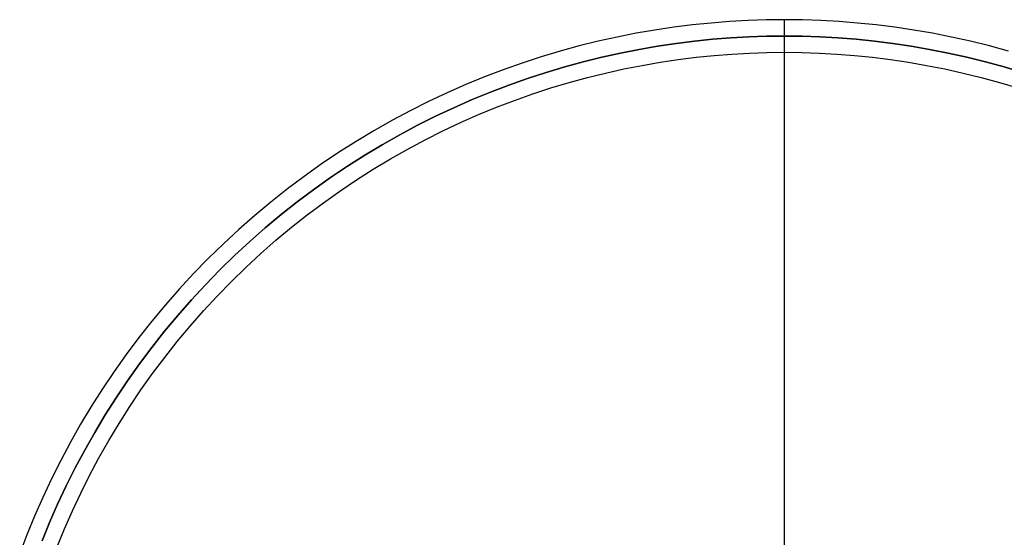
# Model space of a CAD drawing. Header units: millimetres. Extents: x 542 to 1542, y 1213 to 2213.
# Tile 9 of 10: x 573 to 1177, y 1895 to 2213. Entities that reach past the tile are written whole.
import ezdxf

# ---------------------------------------------------------------- set-up
doc = ezdxf.new("R2010")
doc.units = ezdxf.units.MM
doc.layers.add('SISTEMA DE SUJECIÓN', color=7, linetype='Continuous')

msp = doc.modelspace()

# ---------------------------------------------------------------- linework, layer by layer
at = {"layer": 'SISTEMA DE SUJECIÓN'}
for points in [[(1179.48, 2193.3), (1167.81, 2196.48), (1156.15, 2199.37), (1144.5, 2201.96), (1132.88, 2204.25), (1121.29, 2206.25), (1109.75, 2207.97), (1098.25, 2209.41), (1086.83, 2210.57), (1075.47, 2211.47), (1064.19, 2212.1), (1053, 2212.47), (1041.9, 2212.6), (1030.8, 2212.47), (1019.61, 2212.1), (1008.33, 2211.47), (996.97, 2210.57), (985.54, 2209.41), (974.05, 2207.97), (962.51, 2206.25), (950.92, 2204.25), (939.29, 2201.96), (927.65, 2199.37), (915.98, 2196.48), (904.32, 2193.3), (892.66, 2189.81), (881.02, 2186.01), (869.42, 2181.91), (857.85, 2177.49), (846.34, 2172.77), (834.89, 2167.73), (823.53, 2162.39), (812.25, 2156.74), (801.08, 2150.78), (790.02, 2144.52), (779.09, 2137.96), (768.29, 2131.09), (757.65, 2123.94), (747.17, 2116.5), (736.87, 2108.77), (726.75, 2100.77), (716.83, 2092.5), (707.11, 2083.97), (697.61, 2075.18), (688.34, 2066.15), (679.31, 2056.88), (670.52, 2047.38), (661.99, 2037.67), (653.72, 2027.75), (645.72, 2017.63), (638, 2007.32), (630.55, 1996.84), (623.4, 1986.2), (616.54, 1975.41), (609.98, 1964.48), (603.71, 1953.42), (597.76, 1942.24), (592.1, 1930.97), (586.76, 1919.6), (581.73, 1908.16), (577, 1896.64), (572.59, 1885.08)], [(1179.48, 2193.3), (1167.81, 2196.48), (1156.15, 2199.37), (1144.5, 2201.96), (1132.88, 2204.25), (1121.29, 2206.25), (1109.75, 2207.97), (1098.25, 2209.41), (1086.83, 2210.57), (1075.47, 2211.47), (1064.19, 2212.1), (1053, 2212.47), (1041.9, 2212.6), (1030.8, 2212.47), (1019.61, 2212.1), (1008.33, 2211.47), (996.97, 2210.57), (985.54, 2209.41), (974.05, 2207.97), (962.51, 2206.25), (950.92, 2204.25), (939.29, 2201.96), (927.65, 2199.37), (915.98, 2196.48), (904.32, 2193.3), (892.66, 2189.81), (881.02, 2186.01), (869.42, 2181.91), (857.85, 2177.49), (846.34, 2172.77), (834.89, 2167.73), (823.53, 2162.39), (812.25, 2156.74), (801.08, 2150.78), (790.02, 2144.52), (779.09, 2137.96), (768.29, 2131.09), (757.65, 2123.94), (747.17, 2116.5), (736.87, 2108.77), (726.75, 2100.77), (716.83, 2092.5), (707.11, 2083.97), (697.61, 2075.18), (688.34, 2066.15), (679.31, 2056.88), (670.52, 2047.38), (661.99, 2037.67), (653.72, 2027.75), (645.72, 2017.63), (638, 2007.32), (630.55, 1996.84), (623.4, 1986.2), (616.54, 1975.41), (609.98, 1964.48), (603.71, 1953.42), (597.76, 1942.24), (592.1, 1930.97), (586.76, 1919.6), (581.73, 1908.16), (577, 1896.64), (572.59, 1885.08)], [(1179.48, 2193.3), (1167.81, 2196.48), (1156.15, 2199.37), (1144.5, 2201.96), (1132.88, 2204.25), (1121.29, 2206.25), (1109.75, 2207.97), (1098.25, 2209.41), (1086.83, 2210.57), (1075.47, 2211.47), (1064.19, 2212.1), (1053, 2212.47), (1041.9, 2212.6), (1030.8, 2212.47), (1019.61, 2212.1), (1008.33, 2211.47), (996.97, 2210.57), (985.54, 2209.41), (974.05, 2207.97), (962.51, 2206.25), (950.92, 2204.25), (939.29, 2201.96), (927.65, 2199.37), (915.98, 2196.48), (904.32, 2193.3), (892.66, 2189.81), (881.02, 2186.01), (869.42, 2181.91), (857.85, 2177.49), (846.34, 2172.77), (834.89, 2167.73), (823.53, 2162.39), (812.25, 2156.74), (801.08, 2150.78), (790.02, 2144.52), (779.09, 2137.96), (768.29, 2131.09), (757.65, 2123.94), (747.17, 2116.5), (736.87, 2108.77), (726.75, 2100.77), (716.83, 2092.5), (707.11, 2083.97), (697.61, 2075.18), (688.34, 2066.15), (679.31, 2056.88), (670.52, 2047.38), (661.99, 2037.67), (653.72, 2027.75), (645.72, 2017.63), (638, 2007.32), (630.55, 1996.84), (623.4, 1986.2), (616.54, 1975.41), (609.98, 1964.48), (603.71, 1953.42), (597.76, 1942.24), (592.1, 1930.97), (586.76, 1919.6), (581.73, 1908.16), (577, 1896.64), (572.59, 1885.08)], [(1041.9, 2202.6), (1041.9, 2212.6)], [(1041.9, 2192.6), (1041.9, 2212.6)], [(586.3, 1892.96), (590.93, 1904.24), (595.86, 1915.46), (601.1, 1926.6), (606.64, 1937.65), (612.48, 1948.6), (618.61, 1959.44), (625.05, 1970.15), (631.77, 1980.73), (638.78, 1991.16), (646.07, 2001.43), (653.64, 2011.53), (661.48, 2021.44), (669.59, 2031.17), (677.95, 2040.69), (686.56, 2050), (695.42, 2059.08), (704.5, 2067.93), (713.81, 2076.54), (723.33, 2084.91), (733.05, 2093.01), (742.97, 2100.85), (753.07, 2108.42), (763.34, 2115.71), (773.77, 2122.73), (784.34, 2129.45), (795.06, 2135.88), (805.89, 2142.02), (816.84, 2147.86), (827.89, 2153.39), (839.03, 2158.63), (850.25, 2163.56), (861.53, 2168.19), (872.87, 2172.52), (884.24, 2176.54), (895.65, 2180.26), (907.07, 2183.68), (918.5, 2186.81), (929.93, 2189.63), (941.35, 2192.17), (952.74, 2194.42), (964.09, 2196.38), (975.41, 2198.07), (986.67, 2199.47), (997.87, 2200.62), (1009, 2201.49), (1020.05, 2202.11), (1031.02, 2202.48), (1041.9, 2202.6), (1052.77, 2202.48), (1063.74, 2202.11), (1074.8, 2201.49), (1085.93, 2200.62), (1097.13, 2199.47), (1108.39, 2198.07), (1119.7, 2196.38), (1131.06, 2194.42), (1142.45, 2192.17), (1153.87, 2189.63), (1165.29, 2186.81), (1176.73, 2183.68), (1188.15, 2180.26)], [(1188.15, 2180.26), (1176.73, 2183.68), (1165.29, 2186.81), (1153.87, 2189.63), (1142.45, 2192.17), (1131.06, 2194.42), (1119.7, 2196.38), (1108.39, 2198.07), (1097.13, 2199.47), (1085.93, 2200.62), (1074.8, 2201.49), (1063.74, 2202.11), (1052.77, 2202.48), (1041.9, 2202.6), (1031.02, 2202.48), (1020.05, 2202.11), (1009, 2201.49), (997.87, 2200.62), (986.67, 2199.47), (975.41, 2198.07), (964.09, 2196.38), (952.74, 2194.42), (941.35, 2192.17), (929.93, 2189.63), (918.5, 2186.81), (907.07, 2183.68), (895.65, 2180.26), (884.24, 2176.54), (872.87, 2172.52), (861.53, 2168.19), (850.25, 2163.56), (839.03, 2158.63), (827.89, 2153.39), (816.84, 2147.86), (805.89, 2142.02), (795.06, 2135.88), (784.34, 2129.45), (773.77, 2122.73), (763.34, 2115.71), (753.07, 2108.42), (742.97, 2100.85), (733.05, 2093.01), (723.33, 2084.91), (713.81, 2076.54), (704.5, 2067.93), (695.42, 2059.08), (686.56, 2050), (677.95, 2040.69), (669.59, 2031.17), (661.48, 2021.44), (653.64, 2011.53), (646.07, 2001.43), (638.78, 1991.16), (631.77, 1980.73), (625.05, 1970.15), (618.61, 1959.44), (612.48, 1948.6), (606.64, 1937.65), (601.1, 1926.6), (595.86, 1915.46), (590.93, 1904.24), (586.3, 1892.96)], [(586.3, 1892.96), (590.93, 1904.24), (595.86, 1915.46), (601.1, 1926.6), (606.64, 1937.65), (612.48, 1948.6), (618.61, 1959.44), (625.05, 1970.15), (631.77, 1980.73), (638.78, 1991.16), (646.07, 2001.43), (653.64, 2011.53), (661.48, 2021.44), (669.59, 2031.17), (677.95, 2040.69), (686.56, 2050), (695.42, 2059.08), (704.5, 2067.93), (713.81, 2076.54), (723.33, 2084.91), (733.05, 2093.01), (742.97, 2100.85), (753.07, 2108.42), (763.34, 2115.71), (773.77, 2122.73), (784.34, 2129.45), (795.06, 2135.88), (805.89, 2142.02), (816.84, 2147.86), (827.89, 2153.39), (839.03, 2158.63), (850.25, 2163.56), (861.53, 2168.19), (872.87, 2172.52), (884.24, 2176.54), (895.65, 2180.26), (907.07, 2183.68), (918.5, 2186.81), (929.93, 2189.63), (941.35, 2192.17), (952.74, 2194.42), (964.09, 2196.38), (975.41, 2198.07), (986.67, 2199.47), (997.87, 2200.62), (1009, 2201.49), (1020.05, 2202.11), (1031.02, 2202.48), (1041.9, 2202.6), (1052.77, 2202.48), (1063.74, 2202.11), (1074.8, 2201.49), (1085.93, 2200.62), (1097.13, 2199.47), (1108.39, 2198.07), (1119.7, 2196.38), (1131.06, 2194.42), (1142.45, 2192.17), (1153.87, 2189.63), (1165.29, 2186.81), (1176.73, 2183.68), (1188.15, 2180.26)], [(1041.9, 1837.6), (1041.9, 2202.6)], [(595.6, 1889.28), (600.13, 1900.33), (604.97, 1911.32), (610.1, 1922.23), (615.52, 1933.06), (621.24, 1943.79), (627.25, 1954.4), (633.55, 1964.9), (640.14, 1975.26), (647.01, 1985.47), (654.15, 1995.53), (661.57, 2005.43), (669.25, 2015.14), (677.19, 2024.67), (685.38, 2033.99), (693.81, 2043.11), (702.49, 2052.01), (711.39, 2060.68), (720.5, 2069.12), (729.83, 2077.31), (739.35, 2085.25), (749.07, 2092.93), (758.96, 2100.34), (769.02, 2107.49), (779.24, 2114.36), (789.6, 2120.94), (800.09, 2127.24), (810.71, 2133.25), (821.44, 2138.97), (832.26, 2144.4), (843.17, 2149.53), (854.16, 2154.36), (865.21, 2158.9), (876.32, 2163.13), (887.46, 2167.07), (898.63, 2170.72), (909.82, 2174.07), (921.02, 2177.13), (932.22, 2179.9), (943.4, 2182.38), (954.56, 2184.58), (965.68, 2186.51), (976.76, 2188.16), (987.8, 2189.54), (998.77, 2190.66), (1009.67, 2191.51), (1020.5, 2192.12), (1031.24, 2192.48), (1041.9, 2192.6), (1052.55, 2192.48), (1063.3, 2192.12), (1074.12, 2191.51), (1085.03, 2190.66), (1096, 2189.54), (1107.03, 2188.16), (1118.11, 2186.51), (1129.24, 2184.58), (1140.4, 2182.38), (1151.58, 2179.9), (1162.78, 2177.13), (1173.97, 2174.07), (1185.16, 2170.72)], [(595.6, 1889.28), (600.13, 1900.33), (604.97, 1911.32), (610.1, 1922.23), (615.52, 1933.06), (621.24, 1943.79), (627.25, 1954.4), (633.55, 1964.9), (640.14, 1975.26), (647.01, 1985.47), (654.15, 1995.53), (661.57, 2005.43), (669.25, 2015.14), (677.19, 2024.67), (685.38, 2033.99), (693.81, 2043.11), (702.49, 2052.01), (711.39, 2060.68), (720.5, 2069.12), (729.83, 2077.31), (739.35, 2085.25), (749.07, 2092.93), (758.96, 2100.34), (769.02, 2107.49), (779.24, 2114.36), (789.6, 2120.94), (800.09, 2127.24), (810.71, 2133.25), (821.44, 2138.97), (832.26, 2144.4), (843.17, 2149.53), (854.16, 2154.36), (865.21, 2158.9), (876.32, 2163.13), (887.46, 2167.07), (898.63, 2170.72), (909.82, 2174.07), (921.02, 2177.13), (932.22, 2179.9), (943.4, 2182.38), (954.56, 2184.58), (965.68, 2186.51), (976.76, 2188.16), (987.8, 2189.54), (998.77, 2190.66), (1009.67, 2191.51), (1020.5, 2192.12), (1031.24, 2192.48), (1041.9, 2192.6), (1052.55, 2192.48), (1063.3, 2192.12), (1074.12, 2191.51), (1085.03, 2190.66), (1096, 2189.54), (1107.03, 2188.16), (1118.11, 2186.51), (1129.24, 2184.58), (1140.4, 2182.38), (1151.58, 2179.9), (1162.78, 2177.13), (1173.97, 2174.07), (1185.16, 2170.72)], [(595.6, 1889.28), (600.13, 1900.33), (604.97, 1911.32), (610.1, 1922.23), (615.52, 1933.06), (621.24, 1943.79), (627.25, 1954.4), (633.55, 1964.9), (640.14, 1975.26), (647.01, 1985.47), (654.15, 1995.53), (661.57, 2005.43), (669.25, 2015.14), (677.19, 2024.67), (685.38, 2033.99), (693.81, 2043.11), (702.49, 2052.01), (711.39, 2060.68), (720.5, 2069.12), (729.83, 2077.31), (739.35, 2085.25), (749.07, 2092.93), (758.96, 2100.34), (769.02, 2107.49), (779.24, 2114.36), (789.6, 2120.94), (800.09, 2127.24), (810.71, 2133.25), (821.44, 2138.97), (832.26, 2144.4), (843.17, 2149.53), (854.16, 2154.36), (865.21, 2158.9), (876.32, 2163.13), (887.46, 2167.07), (898.63, 2170.72), (909.82, 2174.07), (921.02, 2177.13), (932.22, 2179.9), (943.4, 2182.38), (954.56, 2184.58), (965.68, 2186.51), (976.76, 2188.16), (987.8, 2189.54), (998.77, 2190.66), (1009.67, 2191.51), (1020.5, 2192.12), (1031.24, 2192.48), (1041.9, 2192.6), (1052.55, 2192.48), (1063.3, 2192.12), (1074.12, 2191.51), (1085.03, 2190.66), (1096, 2189.54), (1107.03, 2188.16), (1118.11, 2186.51), (1129.24, 2184.58), (1140.4, 2182.38), (1151.58, 2179.9), (1162.78, 2177.13), (1173.97, 2174.07), (1185.16, 2170.72)], [(595.6, 1889.28), (600.13, 1900.33), (604.97, 1911.32), (610.1, 1922.23), (615.52, 1933.06), (621.24, 1943.79), (627.25, 1954.4), (633.55, 1964.9), (640.14, 1975.26), (647.01, 1985.47), (654.15, 1995.53), (661.57, 2005.43), (669.25, 2015.14), (677.19, 2024.67), (685.38, 2033.99), (693.81, 2043.11), (702.49, 2052.01), (711.39, 2060.68), (720.5, 2069.12), (729.83, 2077.31), (739.35, 2085.25), (749.07, 2092.93), (758.96, 2100.34), (769.02, 2107.49), (779.24, 2114.36), (789.6, 2120.94), (800.09, 2127.24), (810.71, 2133.25), (821.44, 2138.97), (832.26, 2144.4), (843.17, 2149.53), (854.16, 2154.36), (865.21, 2158.9), (876.32, 2163.13), (887.46, 2167.07), (898.63, 2170.72), (909.82, 2174.07), (921.02, 2177.13), (932.22, 2179.9), (943.4, 2182.38), (954.56, 2184.58), (965.68, 2186.51), (976.76, 2188.16), (987.8, 2189.54), (998.77, 2190.66), (1009.67, 2191.51), (1020.5, 2192.12), (1031.24, 2192.48), (1041.9, 2192.6), (1052.55, 2192.48), (1063.3, 2192.12), (1074.12, 2191.51), (1085.03, 2190.66), (1096, 2189.54), (1107.03, 2188.16), (1118.11, 2186.51), (1129.24, 2184.58), (1140.4, 2182.38), (1151.58, 2179.9), (1162.78, 2177.13), (1173.97, 2174.07), (1185.16, 2170.72)], [(595.6, 1889.28), (600.13, 1900.33), (604.97, 1911.32), (610.1, 1922.23), (615.52, 1933.06), (621.24, 1943.79), (627.25, 1954.4), (633.55, 1964.9), (640.14, 1975.26), (647.01, 1985.47), (654.15, 1995.53), (661.57, 2005.43), (669.25, 2015.14), (677.19, 2024.67), (685.38, 2033.99), (693.81, 2043.11), (702.49, 2052.01), (711.39, 2060.68), (720.5, 2069.12), (729.83, 2077.31), (739.35, 2085.25), (749.07, 2092.93), (758.96, 2100.34), (769.02, 2107.49), (779.24, 2114.36), (789.6, 2120.94), (800.09, 2127.24), (810.71, 2133.25), (821.44, 2138.97), (832.26, 2144.4), (843.17, 2149.53), (854.16, 2154.36), (865.21, 2158.9), (876.32, 2163.13), (887.46, 2167.07), (898.63, 2170.72), (909.82, 2174.07), (921.02, 2177.13), (932.22, 2179.9), (943.4, 2182.38), (954.56, 2184.58), (965.68, 2186.51), (976.76, 2188.16), (987.8, 2189.54), (998.77, 2190.66), (1009.67, 2191.51), (1020.5, 2192.12), (1031.24, 2192.48), (1041.9, 2192.6), (1052.55, 2192.48), (1063.3, 2192.12), (1074.12, 2191.51), (1085.03, 2190.66), (1096, 2189.54), (1107.03, 2188.16), (1118.11, 2186.51), (1129.24, 2184.58), (1140.4, 2182.38), (1151.58, 2179.9), (1162.78, 2177.13), (1173.97, 2174.07), (1185.16, 2170.72)], [(1041.9, 1232.6), (1041.9, 2192.6)]]:
    msp.add_lwpolyline(points, dxfattribs=at)
at = {"layer": 'SISTEMA DE SUJECIÓN', "extrusion": (1, 0, 0)}
for points in [[(2212.6, 0), (2212.6, 250)], [(2202.6, 105.83), (2202.6, 250)], [(2192.6, 0), (2192.6, 83.33)], [(2192.6, 83.33), (2192.6, 95.83)]]:
    msp.add_lwpolyline(points, dxfattribs=at)

doc.saveas('drawing.dxf')
